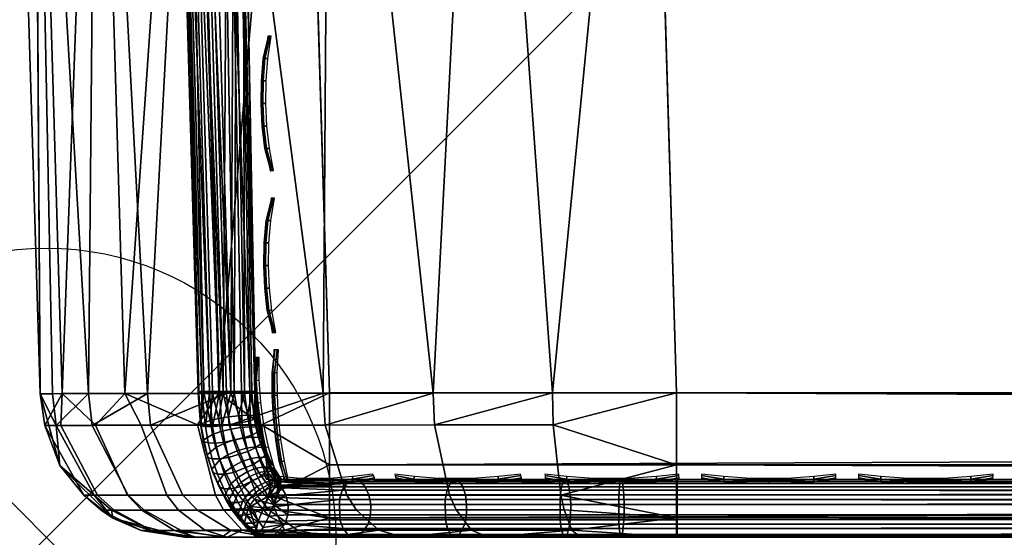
# Model space of a CAD drawing. Header units: inches. Extents: x 0 to 63.6, y -63.6 to 0.
# Tile 2 of 164: x 35.593 to 37.295, y -63.64 to -62.745. Entities that reach past the tile are written whole.
import ezdxf

# ---------------------------------------------------------------- set-up
doc = ezdxf.new("R2010")
doc.units = ezdxf.units.IN
doc.header["$LTSCALE"] = 0.03937
doc.header["$MEASUREMENT"] = 0
doc.header["$PDMODE"] = 35
doc.header["$PDSIZE"] = 1
for name, color, linetype in [('A-FURN-3-NODE', 7, 'Continuous'), ('A-FURN-3-ST', 151, 'Continuous'), ('A-FURN-3-ST-SEAM', 250, 'Continuous'), ('A-FURN-3-STITCH', 15, 'Continuous')]:
    doc.layers.add(name, color=color, linetype=linetype)

msp = doc.modelspace()

# ---------------------------------------------------------------- linework, layer by layer
at = {"layer": 'A-FURN-3-NODE'}
msp.add_point((35.6396, -63.6396), dxfattribs=at)

# ---------------------------------------------------------------- meshes
at = {"layer": 'A-FURN-3-ST'}
mesh = msp.add_polyface(dxfattribs=at)
corners = [(63.147, -63.6396, 5.25), (36.1287, -63.6396, 5.25), (63.147, -63.6061, 5.125), (36.1287, -63.6061, 5.125), (63.147, -63.5146, 5.0335), (36.1287, -63.5146, 5.0335), (63.147, -63.3896, 5), (36.1287, -63.3896, 5), (62.7515, -63.4446, 17.9729), (62.5382, -63.3896, 18), (62.5382, -63.5146, 17.9665), (62.7384, -63.5663, 17.9071), (62.5382, -63.6061, 17.875), (62.5382, -63.6396, 17.75), (62.7189, -63.6275, 17.8091), (36.7288, -63.3896, 18), (36.7288, -63.5146, 17.9665), (36.7288, -63.6061, 17.875), (36.7288, -63.6396, 17.75), (62.7527, -63.3894, 17.9789), (62.4899, -61.169, 18), (62.6465, -58.9307, 17.9626), (62.4398, -56.709, 17.9626), (62.3627, -58.9515, 18), (62.1569, -56.7399, 18), (62.1543, -54.496, 17.9626), (61.8727, -54.537, 18), (61.7904, -52.2946, 17.9626), (61.5104, -52.3456, 18), (62.7034, -56.6802, 17.8528), (62.4167, -54.4579, 17.8528), (62.8152, -54.4002, 17.4505), (62.4474, -52.1753, 17.4505), (62.2754, -52.2065, 17.6781), (62.6421, -54.4252, 17.6781), (62.0513, -52.2472, 17.8528), (62.6377, -52.3967, 16.9008), (62.2095, -50.2284, 16.9008), (62.5557, -52.1559, 17.1854), (62.6463, -52.3951, 5.5004), (62.2181, -50.2266, 5.5004), (62.1095, -52.2375, 5), (62.2979, -52.2031, 5.0381), (62.4753, -54.4504, 5), (62.6647, -54.4227, 5.0381), (62.8253, -54.3993, 5.1466), (62.4575, -52.174, 5.1466), (36.0794, -61.736, 5), (63.0983, -61.1473, 5), (35.9545, -60.0864, 5), (62.97, -58.9081, 5), (35.7541, -58.4442, 5), (35.4788, -56.813, 5), (62.7622, -56.6748, 5), (35.1291, -55.196, 5), (34.7058, -53.5968, 5), (63.397, -63.6396, 5.5002), (35.8787, -63.6396, 5.5), (63.3882, -63.6396, 16.9007), (35.8787, -63.6396, 16.9), (36.6788, -61.7083, 18), (36.5519, -60.031, 18), (36.3484, -58.3614, 18), (36.0686, -56.7027, 18), (35.7132, -55.0587, 18), (35.2829, -53.4326, 18)]
mesh.append_faces([[corners[k] for k in face] for face in [(0, 1, 2), (2, 1, 3), (2, 3, 4), (4, 3, 5), (4, 5, 6), (6, 5, 7), (8, 9, 10), (11, 10, 12), (13, 14, 12), (9, 15, 10), (10, 15, 16), (10, 16, 12), (12, 16, 17), (12, 17, 13), (13, 17, 18), (9, 19, 20), (21, 22, 23), (23, 22, 24), (24, 22, 25), (24, 25, 26), (26, 25, 27), (26, 27, 28), (29, 30, 25, 22), (31, 32, 33, 34), (34, 33, 35, 30), (30, 35, 27, 25), (36, 37, 38), (23, 20, 21), (36, 39, 40), (41, 42, 43), (43, 42, 44), (45, 44, 42, 46), (7, 47, 6), (6, 47, 48), (48, 47, 49), (48, 49, 50), (50, 49, 51), (50, 51, 52), (50, 52, 53), (53, 52, 54), (53, 54, 43), (43, 54, 55), (43, 55, 41), (0, 56, 1), (1, 56, 57), (56, 58, 57), (57, 58, 59), (59, 58, 13), (59, 13, 18), (15, 9, 60), (60, 9, 20), (60, 20, 61), (61, 20, 23), (61, 23, 62), (62, 23, 24), (62, 24, 63), (63, 24, 64), (64, 24, 26), (64, 26, 65), (65, 26, 28)]])
mesh = msp.add_polyface(dxfattribs=at)
corners = [(35.5774, -61.7114, 16.9), (35.6287, -63.3914, 16.9), (35.6177, -61.7642, 17.1847), (35.6499, -63.3913, 17.1146), (35.7125, -63.3912, 17.3209), (35.7275, -61.7584, 17.45), (35.8143, -63.3911, 17.5111), (35.9021, -61.7492, 17.6778), (35.9509, -63.3908, 17.6778), (36.1177, -63.3906, 17.8145), (36.1296, -61.7372, 17.8526), (36.3079, -63.3903, 17.9162), (36.3945, -61.7233, 17.9625), (36.5142, -63.3899, 17.9788), (36.6788, -61.7083, 18), (36.7288, -63.3896, 18), (36.2686, -60.059, 17.9625), (36.5519, -60.031, 18), (36.0666, -58.4023, 17.9625), (36.3484, -58.3614, 18), (35.789, -56.7565, 17.9625), (35.8041, -58.4404, 17.8526), (36.0046, -60.0851, 17.8526), (35.5786, -58.4731, 17.6778), (35.7779, -60.1075, 17.6778), (35.0252, -56.9034, 17.1847), (35.2375, -58.368, 16.9), (35.2969, -58.514, 17.1847), (35.4469, -60.0357, 16.9), (35.4945, -60.1354, 17.1847), (35.6039, -60.1246, 17.45), (35.4056, -58.4983, 17.45), (35.6287, -63.3914, 5.5), (35.5774, -61.7114, 5.5), (35.4469, -60.0357, 5.5), (35.2375, -58.368, 5.5), (34.9497, -56.7121, 5.5), (36.1287, -63.3896, 5), (35.9374, -63.3903, 5.0381), (36.0794, -61.736, 5), (35.8883, -61.7461, 5.0381), (35.9545, -60.0864, 5), (35.764, -60.1052, 5.0381), (35.7541, -58.4442, 5), (35.5648, -58.4718, 5.0381), (35.4788, -56.813, 5), (35.0252, -56.9003, 5.3087), (35.297, -58.5107, 5.3087), (35.4948, -60.1318, 5.3087), (35.6181, -61.7604, 5.3087), (35.6669, -63.3912, 5.3087), (35.7264, -61.7546, 5.1464), (35.7752, -63.3908, 5.1464), (35.6026, -60.1212, 5.1464), (35.4042, -58.4951, 5.1464)]
mesh.append_faces([[corners[k] for k in face] for face in [(0, 1, 2), (2, 3, 4), (2, 4, 5), (5, 4, 6), (5, 6, 7), (7, 6, 8), (7, 8, 9), (7, 9, 10), (10, 9, 11), (10, 11, 12), (12, 11, 13), (12, 13, 14), (14, 13, 15), (12, 14, 16), (16, 14, 17), (16, 17, 18), (18, 17, 19), (18, 19, 20), (18, 21, 22, 16), (16, 22, 10, 12), (21, 23, 24, 22), (22, 24, 7, 10), (25, 26, 27), (27, 26, 28), (27, 28, 29), (29, 28, 0), (29, 0, 2), (29, 2, 5, 30), (30, 5, 7, 24), (30, 24, 23, 31), (29, 30, 31, 27), (32, 1, 33), (33, 1, 0), (33, 0, 34), (34, 0, 28), (34, 28, 35), (35, 28, 26), (35, 26, 36), (37, 38, 39), (39, 38, 40), (39, 40, 41), (41, 40, 42), (41, 42, 43), (43, 42, 44), (43, 44, 45), (35, 46, 47), (35, 47, 34), (34, 47, 48), (34, 48, 33), (33, 48, 49), (33, 49, 32), (32, 49, 50), (50, 49, 51), (50, 51, 52), (52, 51, 40), (52, 40, 38), (42, 40, 51, 53), (53, 51, 49, 48), (53, 48, 47, 54), (42, 53, 54, 44)]])
mesh = msp.add_polyface(dxfattribs=at)
corners = [(35.8676, -63.5925, 5.2022), (35.9133, -63.6275, 5.2543), (35.8612, -63.6276, 5.3126), (35.8045, -63.5926, 5.2729), (35.8216, -63.6276, 5.3888), (35.7565, -63.5926, 5.3652), (35.8033, -63.6276, 5.4727), (35.7343, -63.5926, 5.4669), (35.7542, -63.6064, 5.5), (35.8787, -63.6396, 5.5), (35.8978, -63.6396, 5.4043), (35.952, -63.6396, 5.3232), (35.7041, -63.567, 5.4643), (35.6628, -63.5156, 5.5), (35.637, -63.4462, 5.4587), (35.6287, -63.3914, 5.5), (35.6669, -63.3912, 5.3087), (35.7752, -63.3908, 5.1464), (35.7245, -63.4459, 5.2169), (35.6647, -63.4461, 5.332), (35.728, -63.567, 5.3549), (35.9374, -63.3903, 5.0381), (35.9008, -63.4454, 5.0621), (35.8033, -63.4457, 5.1289), (35.8476, -63.5668, 5.1794), (35.7796, -63.5669, 5.2555), (35.9319, -63.5667, 5.1217), (35.9459, -63.5924, 5.1486), (35.8787, -63.6396, 16.9), (35.7542, -63.6064, 16.9), (35.6628, -63.5156, 16.9), (35.6287, -63.3914, 16.9), (35.6499, -63.3913, 17.1146), (35.6563, -63.4462, 17.1133), (35.7223, -63.567, 17.1002), (35.752, -63.5926, 17.0943), (35.8199, -63.6276, 17.0808), (35.8727, -63.6276, 17.2546), (35.8087, -63.5926, 17.2811), (35.9584, -63.6276, 17.4148), (35.9008, -63.5926, 17.4533), (35.9435, -63.6396, 17.2253), (35.8951, -63.6396, 17.0658), (35.9555, -63.4458, 17.6733), (35.9509, -63.3908, 17.6778), (35.8196, -63.4459, 17.5075), (35.8143, -63.3911, 17.5111), (35.7185, -63.4461, 17.3185), (35.7125, -63.3912, 17.3209), (35.7807, -63.567, 17.2927), (35.8756, -63.5669, 17.4701), (36.003, -63.5668, 17.6257), (35.6177, -61.7642, 17.1847)]
mesh.append_faces([[corners[k] for k in face] for face in [(0, 1, 2, 3), (3, 2, 4, 5), (5, 4, 6, 7), (7, 6, 8), (8, 6, 9), (9, 6, 10), (10, 6, 4), (10, 4, 2), (1, 11, 2), (11, 10, 2), (7, 8, 12), (12, 8, 13), (12, 13, 14), (14, 13, 15), (14, 15, 16), (17, 18, 16), (16, 18, 19), (16, 19, 14), (14, 19, 20, 12), (12, 20, 5, 7), (21, 22, 17), (17, 22, 23), (17, 23, 18), (18, 23, 24, 25), (25, 24, 0, 3), (26, 27, 0, 24), (24, 23, 22, 26), (25, 3, 5, 20), (18, 25, 20, 19), (9, 28, 8), (8, 28, 29), (8, 29, 13), (13, 29, 30), (13, 30, 15), (15, 30, 31), (32, 31, 33), (33, 31, 30), (33, 30, 34), (34, 30, 29), (34, 29, 35), (35, 29, 36), (35, 36, 37, 38), (38, 37, 39, 40), (41, 39, 37), (41, 37, 42), (42, 37, 36), (42, 36, 28), (28, 36, 29), (43, 44, 45), (45, 44, 46), (45, 46, 47), (47, 46, 48), (47, 48, 33), (33, 48, 32), (47, 33, 34, 49), (49, 34, 35, 38), (49, 38, 40, 50), (47, 49, 50, 45), (45, 50, 51, 43), (52, 31, 32)]])
mesh = msp.add_polyface(dxfattribs=at)
corners = [(35.9374, -63.3903, 5.0381), (36.1287, -63.3896, 5), (36.0114, -63.4451, 5.0204), (36.1287, -63.5146, 5.0335), (36.0274, -63.5665, 5.0856), (36.1287, -63.6061, 5.125), (36.0346, -63.5923, 5.1151), (36.0511, -63.6275, 5.1825), (35.9779, -63.6275, 5.2102), (35.9459, -63.5924, 5.1486), (35.9133, -63.6275, 5.2543), (35.8676, -63.5925, 5.2022), (36.1287, -63.6396, 5.25), (36.0331, -63.6396, 5.269), (35.952, -63.6396, 5.3232), (35.9008, -63.4454, 5.0621), (35.9319, -63.5667, 5.1217), (35.9008, -63.5926, 17.4533), (35.9584, -63.6276, 17.4148), (36.0735, -63.6275, 17.5553), (36.0245, -63.5925, 17.6043), (36.2139, -63.6275, 17.6705), (36.1754, -63.5925, 17.7281), (36.3741, -63.6275, 17.7562), (36.3476, -63.5924, 17.8203), (36.5479, -63.6275, 17.8091), (36.5344, -63.5923, 17.8771), (36.7288, -63.6061, 17.875), (36.7288, -63.6396, 17.75), (36.5629, -63.6396, 17.7337), (36.4035, -63.6396, 17.6853), (36.2566, -63.6396, 17.6066), (36.1277, -63.6396, 17.501), (36.0221, -63.6396, 17.3722), (35.9435, -63.6396, 17.2253), (36.5285, -63.5665, 17.9069), (36.7288, -63.5146, 17.9665), (36.5154, -63.445, 17.9727), (36.7288, -63.3896, 18), (36.5142, -63.3899, 17.9788), (36.3103, -63.4453, 17.9104), (36.3079, -63.3903, 17.9162), (36.1212, -63.4455, 17.8092), (36.1177, -63.3906, 17.8145), (35.9555, -63.4458, 17.6733), (35.9509, -63.3908, 17.6778), (35.8756, -63.5669, 17.4701), (36.003, -63.5668, 17.6257), (36.1586, -63.5667, 17.7533), (36.336, -63.5666, 17.8484), (35.8787, -63.6396, 5.5), (35.8978, -63.6396, 5.4043), (35.8951, -63.6396, 17.0658), (35.8787, -63.6396, 16.9)]
mesh.append_faces([[corners[k] for k in face] for face in [(0, 1, 2), (2, 1, 3), (2, 3, 4), (4, 3, 5), (4, 5, 6), (6, 5, 7), (6, 7, 8, 9), (9, 8, 10, 11), (5, 12, 7), (7, 12, 13), (7, 13, 8), (8, 13, 14), (8, 14, 10), (15, 0, 2), (15, 2, 4, 16), (16, 4, 6, 9), (17, 18, 19, 20), (20, 19, 21, 22), (22, 21, 23, 24), (24, 23, 25, 26), (26, 25, 27), (27, 25, 28), (28, 25, 29), (29, 25, 30), (30, 25, 23), (30, 23, 31), (31, 23, 21), (31, 21, 32), (32, 21, 19), (32, 19, 33), (33, 19, 18), (33, 18, 34), (26, 27, 35), (35, 27, 36), (35, 36, 37), (37, 36, 38), (37, 38, 39), (37, 39, 40), (40, 39, 41), (40, 41, 42), (42, 41, 43), (42, 43, 44), (44, 43, 45), (46, 17, 20, 47), (47, 20, 22, 48), (48, 22, 24, 49), (49, 24, 26, 35), (44, 47, 48, 42), (42, 48, 49, 40), (40, 49, 35, 37), (12, 50, 51), (29, 30, 28), (28, 30, 31), (28, 31, 32), (32, 33, 28), (28, 33, 34), (28, 34, 52), (52, 53, 28), (51, 14, 12), (12, 14, 13)]])
at = {"layer": 'A-FURN-3-ST-SEAM'}
mesh = msp.add_polyface(dxfattribs=at)
corners = [(35.7367, -60.1863, 17.6842), (35.7379, -60.1862, 17.6648), (35.857, -61.7989, 17.6648), (35.8558, -61.7989, 17.6842), (35.902, -63.3877, 17.6842), (35.9032, -63.3877, 17.6648), (35.8656, -61.7985, 17.6473), (35.9118, -63.3877, 17.6473), (35.8802, -61.7978, 17.6344), (35.9264, -63.3877, 17.6344), (35.9449, -63.3877, 17.628), (35.8958, -61.7427, 17.628), (35.761, -60.1841, 17.6344), (35.7715, -60.1016, 17.628), (35.9083, -63.3877, 17.7027), (35.8621, -61.7986, 17.7027), (35.743, -60.1857, 17.7027), (35.9212, -63.3877, 17.7173), (35.875, -61.7981, 17.7173), (35.7559, -60.1846, 17.7173), (35.9388, -63.3877, 17.7259), (35.8925, -61.7973, 17.7259), (35.7733, -60.183, 17.7259), (35.9583, -63.3877, 17.7271), (35.9092, -61.7421, 17.7271), (35.7848, -60.1004, 17.7271), (35.7465, -60.1854, 17.6473), (35.8275, -60.0964, 17.6706), (35.8343, -60.1775, 17.6902), (35.9033, -60.9888, 17.6902), (35.8258, -60.1783, 17.7078), (35.8948, -60.9893, 17.7078), (35.8112, -60.1796, 17.7208), (35.8802, -60.9903, 17.7208), (35.9305, -61.7956, 17.7208), (35.9451, -61.7949, 17.7078), (35.9537, -61.7946, 17.6902), (35.952, -61.7401, 17.6706), (35.7106, -59.3655, 17.6292), (35.7987, -60.1807, 17.6292), (35.8677, -60.9911, 17.6292), (35.8161, -60.1792, 17.6377), (35.8852, -60.99, 17.6377), (35.829, -60.178, 17.6522), (35.898, -60.9891, 17.6522), (35.9484, -61.7948, 17.6522), (35.9355, -61.7954, 17.6377), (35.918, -61.7961, 17.6292), (35.9501, -62.5952, 17.6292)]
mesh.append_faces([[corners[k] for k in face] for face in [(0, 1, 2, 3), (3, 2, 4), (5, 2, 6), (7, 6, 8), (7, 8, 9), (10, 8, 11), (11, 8, 12), (11, 12, 13), (3, 14, 15), (3, 15, 16, 0), (15, 17, 18), (15, 18, 19, 16), (18, 20, 21), (18, 21, 22, 19), (21, 23, 24), (21, 24, 22), (22, 24, 25), (26, 12, 8, 6), (1, 26, 6, 2), (27, 28, 29), (29, 28, 30, 31), (31, 30, 32, 33), (33, 32, 25), (25, 24, 33), (33, 24, 34), (33, 34, 35, 31), (31, 35, 36, 29), (37, 27, 29), (13, 38, 39), (13, 39, 40), (40, 39, 41, 42), (42, 41, 43, 44), (44, 43, 27), (27, 37, 44), (44, 45, 46, 42), (42, 46, 47, 40), (40, 47, 11), (11, 47, 48), (11, 13, 40)]])
mesh = msp.add_polyface(dxfattribs=at)
corners = [(35.9388, -63.3877, 17.7259), (35.9583, -63.3877, 17.7271), (35.8925, -61.7973, 17.7259), (35.9033, -60.9888, 17.6902), (35.9537, -61.7946, 17.6902), (35.952, -61.7401, 17.6706), (35.9857, -62.5944, 17.6902), (36.0011, -63.3877, 17.6706), (36, -63.3877, 17.6902), (35.9772, -62.5946, 17.7078), (35.9914, -63.3877, 17.7078), (35.9626, -62.5949, 17.7208), (35.9768, -63.3877, 17.7208), (35.9092, -61.7421, 17.7271), (35.9305, -61.7956, 17.7208), (35.9451, -61.7949, 17.7078), (35.898, -60.9891, 17.6522), (35.9484, -61.7948, 17.6522), (35.8958, -61.7427, 17.628), (35.9501, -62.5952, 17.6292), (35.9449, -63.3877, 17.628), (35.9643, -63.3877, 17.6292), (35.9675, -62.5948, 17.6377), (35.9818, -63.3877, 17.6377), (35.9804, -62.5945, 17.6522), (35.9947, -63.3877, 17.6522), (35.918, -61.7961, 17.6292), (35.9355, -61.7954, 17.6377), (35.9449, -63.3896, 17.628), (35.9643, -63.3896, 17.6292), (35.9817, -63.3896, 17.6377), (35.9946, -63.3896, 17.6522), (36, -63.3896, 17.6901), (35.9914, -63.3896, 17.7078), (35.9768, -63.3896, 17.7208), (35.9582, -63.3896, 17.7271), (35.9388, -63.3896, 17.7259), (35.9212, -63.3896, 17.7173), (35.9264, -63.3896, 17.6344), (35.9264, -63.3877, 17.6344)]
mesh.append_faces([[corners[k] for k in face] for face in [(0, 1, 2), (3, 4, 5), (5, 4, 6), (5, 6, 7), (7, 6, 8), (8, 6, 9), (8, 9, 10), (10, 9, 11), (10, 11, 12), (12, 11, 1), (1, 11, 13), (13, 11, 14), (9, 6, 4, 15), (15, 14, 11, 9), (16, 5, 17), (18, 19, 20), (20, 19, 21), (21, 19, 22), (21, 22, 23), (23, 22, 24), (23, 24, 25), (25, 24, 7), (7, 24, 5), (5, 24, 17), (22, 19, 26, 27), (27, 17, 24, 22), (20, 21, 28), (29, 21, 23), (30, 23, 31), (31, 23, 25), (31, 25, 7), (32, 7, 8), (33, 8, 10), (33, 10, 34), (34, 10, 12), (35, 12, 1), (36, 1, 0), (36, 0, 37), (38, 39, 20)]])
mesh = msp.add_polyface(dxfattribs=at)
corners = [(35.902, -63.3877, 17.6842), (35.857, -61.7989, 17.6648), (35.9032, -63.3877, 17.6648), (35.8656, -61.7985, 17.6473), (35.9118, -63.3877, 17.6473), (35.9264, -63.3877, 17.6344), (35.8802, -61.7978, 17.6344), (35.9449, -63.3877, 17.628), (35.9083, -63.3877, 17.7027), (35.8558, -61.7989, 17.6842), (35.9212, -63.3877, 17.7173), (35.8621, -61.7986, 17.7027), (35.9388, -63.3877, 17.7259), (35.875, -61.7981, 17.7173), (35.9264, -63.3896, 17.6344), (35.9372, -63.4344, 17.6277), (35.9225, -63.4378, 17.6371), (35.9118, -63.3896, 17.6473), (35.906, -63.4443, 17.6673), (35.9032, -63.3896, 17.6648), (35.902, -63.3896, 17.6843), (35.907, -63.4467, 17.685), (35.9083, -63.3896, 17.7027), (35.9143, -63.4479, 17.7012), (35.9212, -63.3896, 17.7173), (35.9266, -63.448, 17.7141), (35.9388, -63.3896, 17.7259), (35.9274, -63.5273, 17.6647), (35.9352, -63.5303, 17.6805), (35.9263, -63.504, 17.6893), (35.9187, -63.5016, 17.6733), (35.9194, -63.4765, 17.6962), (35.912, -63.4747, 17.6801), (35.9255, -63.5216, 17.648), (35.9172, -63.497, 17.6562), (35.9107, -63.4714, 17.6626), (35.9395, -63.5055, 17.6201), (35.9322, -63.4842, 17.6274), (35.9267, -63.4618, 17.6329), (35.9317, -63.4766, 17.7091)]
mesh.append_faces([[corners[k] for k in face] for face in [(0, 1, 2), (2, 3, 4), (5, 6, 7), (0, 8, 9), (8, 10, 11), (10, 12, 13), (14, 15, 16), (14, 16, 17), (17, 16, 18), (17, 18, 19), (19, 18, 20), (20, 18, 21), (20, 21, 22), (22, 21, 23), (22, 23, 24), (24, 23, 25), (24, 25, 26), (27, 28, 29, 30), (30, 29, 31, 32), (32, 31, 23, 21), (33, 27, 30, 34), (34, 30, 32, 35), (35, 32, 21, 18), (36, 33, 34, 37), (37, 34, 35, 38), (38, 35, 18, 16), (31, 39, 25, 23), (24, 12, 10), (24, 10, 22), (22, 10, 8), (22, 8, 20), (20, 8, 0), (20, 0, 19), (19, 0, 2), (19, 2, 4), (19, 4, 17), (17, 4, 5), (17, 5, 14)]])
mesh = msp.add_polyface(dxfattribs=at)
corners = [(35.9449, -63.3896, 17.628), (35.9643, -63.3877, 17.6292), (35.9643, -63.3896, 17.6292), (35.9818, -63.3877, 17.6377), (35.9817, -63.3896, 17.6377), (36.0011, -63.3877, 17.6706), (36.0011, -63.3896, 17.6706), (35.9946, -63.3896, 17.6522), (36.0017, -63.4491, 17.6474), (35.9903, -63.4487, 17.6338), (35.9869, -63.4287, 17.6372), (35.9983, -63.429, 17.6508), (35.9717, -63.4295, 17.6279), (35.9544, -63.4315, 17.6244), (35.9372, -63.4344, 17.6277), (35.9264, -63.3896, 17.6344), (35.9388, -63.3896, 17.7259), (35.9266, -63.448, 17.7141), (35.9427, -63.4468, 17.7217), (35.9582, -63.3896, 17.7271), (35.9773, -63.4414, 17.7183), (35.9768, -63.3896, 17.7208), (35.9915, -63.438, 17.7083), (35.9914, -63.3896, 17.7078), (36.001, -63.4346, 17.6935), (36, -63.3896, 17.6901), (36.0042, -63.4305, 17.6674), (35.9752, -63.4499, 17.6244), (35.9581, -63.4527, 17.6208), (35.9958, -63.4622, 17.7041), (36.005, -63.4572, 17.6896), (36.0078, -63.4513, 17.6639), (35.9412, -63.4569, 17.6238), (35.9267, -63.4618, 17.6329), (35.9225, -63.4378, 17.6371), (36, -63.3877, 17.6902), (35.9768, -63.3877, 17.7208), (35.9583, -63.3877, 17.7271), (35.9449, -63.3877, 17.628)]
mesh.append_faces([[corners[k] for k in face] for face in [(0, 1, 2), (2, 3, 4), (5, 6, 7), (8, 9, 10, 11), (11, 10, 7), (7, 10, 4), (4, 10, 12), (4, 12, 2), (2, 12, 13), (2, 13, 0), (0, 13, 14), (0, 14, 15), (16, 17, 18), (16, 18, 19), (19, 18, 20), (19, 20, 21), (21, 20, 22), (21, 22, 23), (23, 22, 24), (23, 24, 25), (25, 24, 26), (25, 26, 6), (9, 27, 12, 10), (27, 28, 13, 12), (29, 30, 24, 22), (7, 6, 11), (11, 6, 26), (11, 26, 8), (8, 26, 31), (30, 31, 24), (24, 31, 26), (32, 33, 34, 14), (28, 32, 14, 13), (6, 5, 25), (25, 35, 23), (21, 36, 19), (19, 37, 16), (15, 38, 0)]])
mesh = msp.add_polyface(dxfattribs=at)
corners = [(36.012, -63.4841, 17.6372), (36.0005, -63.4833, 17.6236), (35.9947, -63.4664, 17.6294), (36.0061, -63.467, 17.643), (35.9903, -63.4487, 17.6338), (36.0017, -63.4491, 17.6474), (36.0167, -63.5175, 17.6076), (36.0021, -63.5202, 17.5977), (35.9934, -63.5033, 17.6064), (36.0081, -63.5009, 17.6161), (35.9856, -63.4854, 17.6141), (35.9797, -63.4681, 17.62), (35.9752, -63.4499, 17.6244), (36.0112, -63.5346, 17.5887), (35.9959, -63.5416, 17.5832), (35.9911, -63.5345, 17.588), (36.0067, -63.5278, 17.5932), (35.9863, -63.5265, 17.5927), (35.9772, -63.5088, 17.6018), (35.9691, -63.4902, 17.6098), (35.9628, -63.4719, 17.6161), (35.9581, -63.4527, 17.6208), (36.0054, -63.5372, 17.6904), (36.0178, -63.5274, 17.6822), (36.0087, -63.5061, 17.6912), (35.9957, -63.5145, 17.7), (36.0014, -63.4846, 17.6985), (35.9879, -63.4913, 17.7078), (35.9958, -63.4622, 17.7041), (35.9818, -63.4671, 17.7139), (35.9915, -63.438, 17.7083), (35.9773, -63.4414, 17.7183), (36.0101, -63.478, 17.6845), (36.005, -63.4572, 17.6896), (36.0078, -63.4513, 17.6639), (35.9357, -63.5454, 17.6378), (35.938, -63.5521, 17.6542), (35.9274, -63.5273, 17.6647), (35.9255, -63.5216, 17.648), (35.9486, -63.5267, 17.6111), (35.9395, -63.5055, 17.6201), (35.9713, -63.5358, 17.5939), (35.959, -63.5467, 17.6007), (35.9616, -63.5171, 17.6036), (35.953, -63.4972, 17.6121), (35.9322, -63.4842, 17.6274), (35.9463, -63.4775, 17.6188), (35.9267, -63.4618, 17.6329), (35.9412, -63.4569, 17.6238), (35.9764, -63.5443, 17.5888), (35.9737, -63.5524, 17.6908), (35.9631, -63.5276, 17.7014), (35.9544, -63.5018, 17.71), (35.9477, -63.4749, 17.7167), (35.9427, -63.4468, 17.7217), (35.9475, -63.5305, 17.6934), (35.9386, -63.5041, 17.7022), (35.9317, -63.4766, 17.7091), (35.9266, -63.448, 17.7141), (35.9352, -63.5303, 17.6805), (35.9263, -63.504, 17.6893), (35.9194, -63.4765, 17.6962)]
mesh.append_faces([[corners[k] for k in face] for face in [(0, 1, 2, 3), (3, 2, 4, 5), (6, 7, 8, 9), (9, 8, 10, 1), (1, 10, 11, 2), (2, 11, 12, 4), (13, 14, 15, 16), (16, 15, 17, 7), (7, 17, 18, 8), (8, 18, 19, 10), (10, 19, 20, 11), (11, 20, 21, 12), (22, 23, 24, 25), (25, 24, 26, 27), (27, 26, 28, 29), (29, 28, 30, 31), (26, 32, 33, 28), (5, 34, 3), (35, 36, 37, 38), (39, 35, 38, 40), (41, 42, 39, 43), (43, 39, 40, 44), (44, 40, 45, 46), (46, 45, 47, 48), (15, 49, 41, 17), (17, 41, 43, 18), (18, 43, 44, 19), (19, 44, 46, 20), (20, 46, 48, 21), (50, 22, 25, 51), (51, 25, 27, 52), (52, 27, 29, 53), (53, 29, 31, 54), (55, 51, 52, 56), (56, 52, 53, 57), (57, 53, 54, 58), (59, 55, 56, 60), (60, 56, 57, 61)]])
mesh = msp.add_polyface(dxfattribs=at)
corners = [(36.0455, -63.5396, 17.6303), (36.1726, -63.5396, 17.7303), (36.0456, -63.5396, 17.6295), (36.0446, -63.5423, 17.6049), (36.0328, -63.5411, 17.5916), (36.0255, -63.5316, 17.5988), (36.0373, -63.5327, 17.6121), (36.0211, -63.525, 17.6031), (36.0328, -63.526, 17.6165), (36.0167, -63.5175, 17.6076), (36.0283, -63.5185, 17.621), (36.0081, -63.5009, 17.6161), (36.0197, -63.5018, 17.6296), (36.0005, -63.4833, 17.6236), (36.012, -63.4841, 17.6372), (36.0186, -63.5443, 17.5813), (36.0112, -63.5346, 17.5887), (36.0067, -63.5278, 17.5932), (36.0021, -63.5202, 17.5977), (36.0283, -63.5475, 17.6718), (36.0352, -63.5365, 17.6595), (36.0255, -63.5177, 17.6692), (36.0178, -63.5274, 17.6822), (36.0169, -63.4978, 17.6777), (36.0087, -63.5061, 17.6912), (36.0101, -63.478, 17.6845), (36.0014, -63.4846, 17.6985), (36.04, -63.5311, 17.6319), (36.0417, -63.543, 17.6505), (36.0447, -63.5381, 17.6272), (36.0458, -63.5397, 17.6261), (36.0078, -63.4513, 17.6639), (36.005, -63.4572, 17.6896), (36.0124, -63.47, 17.6593), (36.0185, -63.4877, 17.6532), (36.0264, -63.506, 17.6454), (36.0354, -63.5233, 17.6365), (36.0404, -63.545, 17.6544), (36.0061, -63.467, 17.643)]
mesh.append_faces([[corners[k] for k in face] for face in [(0, 1, 2), (3, 4, 5, 6), (6, 5, 7, 8), (8, 7, 9, 10), (10, 9, 11, 12), (12, 11, 13, 14), (4, 15, 16, 5), (5, 16, 17, 7), (7, 17, 18, 9), (19, 20, 21, 22), (22, 21, 23, 24), (24, 23, 25, 26), (27, 28, 0), (27, 0, 29), (29, 0, 2), (29, 2, 30), (31, 32, 33), (33, 32, 25), (33, 25, 34), (34, 25, 23), (34, 23, 35), (35, 23, 21), (35, 21, 36), (36, 21, 20), (36, 20, 27), (27, 20, 37), (38, 31, 33), (38, 33, 14), (14, 33, 34), (14, 34, 12), (12, 34, 35), (12, 35, 10), (10, 35, 36), (10, 36, 8), (8, 36, 27), (8, 27, 29), (8, 29, 6), (6, 29, 30), (6, 30, 3)]])
mesh = msp.add_polyface(dxfattribs=at)
corners = [(36.0367, -63.5457, 17.5877), (36.0226, -63.5491, 17.5773), (36.0186, -63.5443, 17.5813), (36.0328, -63.5411, 17.5916), (36.0237, -63.603, 17.5402), (35.9991, -63.5734, 17.5663), (36.0324, -63.583, 17.5469), (36.0122, -63.5616, 17.567), (36.0268, -63.5537, 17.5732), (36.0079, -63.5568, 17.5713), (36.0037, -63.5518, 17.5755), (35.9959, -63.5416, 17.5832), (36.0112, -63.5346, 17.5887), (35.9568, -63.5862, 17.6355), (35.9652, -63.5905, 17.6507), (35.9584, -63.5794, 17.6574), (35.9502, -63.5753, 17.6421), (35.946, -63.5556, 17.6698), (35.938, -63.5521, 17.6542), (35.9352, -63.5303, 17.6805), (35.9274, -63.5273, 17.6647), (36.024, -63.5704, 17.6724), (36.0226, -63.5684, 17.6734), (36.0149, -63.5888, 17.6692), (35.9926, -63.5866, 17.6721), (36.0339, -63.5537, 17.666), (36.0283, -63.5475, 17.6718), (36.0166, -63.5585, 17.6793), (36.0178, -63.5274, 17.6822), (36.0054, -63.5372, 17.6904), (35.9538, -63.5783, 17.6199), (35.9474, -63.5679, 17.6262), (35.9357, -63.5454, 17.6378), (35.9792, -63.5761, 17.5807), (35.9705, -63.6014, 17.6033), (35.9604, -63.5881, 17.6133), (35.9702, -63.5643, 17.5896), (35.9646, -63.5559, 17.5952), (35.959, -63.5467, 17.6007), (35.9486, -63.5267, 17.6111), (35.9944, -63.5683, 17.571), (35.989, -63.5873, 17.5709), (35.984, -63.5818, 17.5759), (35.9899, -63.563, 17.5754), (35.9816, -63.5521, 17.5837), (35.9764, -63.5443, 17.5888), (35.9713, -63.5358, 17.5939), (35.9911, -63.5345, 17.588), (35.9859, -63.5757, 17.6787), (35.9737, -63.5524, 17.6908), (35.9776, -63.5907, 17.6635), (35.9708, -63.5796, 17.6702), (35.9583, -63.5558, 17.6826), (35.9631, -63.5276, 17.7014), (35.9475, -63.5305, 17.6934)]
mesh.append_faces([[corners[k] for k in face] for face in [(0, 1, 2, 3), (4, 5, 6), (6, 5, 7), (6, 7, 8), (8, 7, 9, 1), (1, 9, 10, 2), (2, 10, 11, 12), (13, 14, 15, 16), (16, 15, 17, 18), (18, 17, 19, 20), (21, 22, 23), (23, 22, 24), (21, 25, 22), (22, 25, 26), (22, 26, 27), (27, 26, 28, 29), (30, 13, 16, 31), (31, 16, 18, 32), (33, 34, 35, 36), (36, 35, 30, 37), (37, 30, 31, 38), (38, 31, 32, 39), (9, 7, 5, 40), (40, 5, 41, 42), (40, 42, 33, 43), (43, 33, 36, 44), (44, 36, 37, 45), (45, 37, 38, 46), (9, 40, 43, 10), (10, 43, 44, 11), (11, 44, 45, 47), (24, 22, 27, 48), (48, 27, 29, 49), (50, 24, 48, 51), (51, 48, 49, 52), (52, 49, 53, 54), (14, 50, 51, 15), (15, 51, 52, 17), (17, 52, 54, 19)]])
mesh = msp.add_polyface(dxfattribs=at)
corners = [(36.0458, -63.5397, 17.6261), (36.1823, -63.5431, 17.7159), (36.0437, -63.5496, 17.5859), (36.1907, -63.5524, 17.7033), (36.0437, -63.5498, 17.5855), (36.0453, -63.5524, 17.5839), (36.0324, -63.583, 17.5469), (36.0532, -63.5662, 17.576), (36.0573, -63.5829, 17.5719), (36.1726, -63.5396, 17.7303), (36.0456, -63.5396, 17.6295), (36.0566, -63.6006, 17.5726), (36.0237, -63.603, 17.5402), (36.0514, -63.6168, 17.5778), (36.014, -63.6224, 17.5452), (36.0061, -63.6352, 17.5617), (36.0316, -63.6378, 17.5976), (36.0069, -63.6345, 17.6222), (36.0191, -63.6393, 17.6101), (36.1701, -63.6393, 17.734), (36.1605, -63.6345, 17.7483), (36.1524, -63.6241, 17.7603), (36.0013, -63.6294, 17.6287), (36.0057, -63.6122, 17.6531), (36.147, -63.6092, 17.7684), (36.0149, -63.5888, 17.6692), (36.1463, -63.5741, 17.7694), (36.024, -63.5704, 17.6724), (36.1509, -63.5584, 17.7627), (36.0339, -63.5537, 17.666), (36.1584, -63.5467, 17.7515), (36.0417, -63.543, 17.6505), (36.0455, -63.5396, 17.6303), (36.0013, -63.6296, 17.6283), (36.1799, -63.6378, 17.7193), (36.0408, -63.5502, 17.5836), (36.0367, -63.5457, 17.5877), (36.0446, -63.5423, 17.6049), (36.0328, -63.5411, 17.5916), (36.0268, -63.5537, 17.5732), (36.0226, -63.5491, 17.5773), (36.0404, -63.545, 17.6544), (36.0352, -63.5365, 17.6595), (36.0283, -63.5475, 17.6718), (36.04, -63.5311, 17.6319)]
mesh.append_faces([[corners[k] for k in face] for face in [(0, 1, 2), (2, 3, 4), (4, 3, 5), (4, 5, 6), (6, 5, 7), (6, 7, 8), (9, 0, 10), (8, 11, 6), (6, 11, 12), (12, 11, 13), (12, 13, 14), (15, 13, 16), (17, 18, 19, 20), (20, 21, 22), (22, 21, 23), (23, 21, 24), (23, 24, 25), (25, 24, 26), (25, 26, 27), (27, 26, 28), (27, 28, 29), (29, 30, 31), (31, 9, 32), (22, 33, 20), (20, 33, 17), (34, 19, 18, 16), (4, 35, 2), (2, 35, 36), (2, 36, 37), (37, 36, 38), (4, 6, 35), (35, 6, 39), (35, 39, 40, 36), (31, 41, 29), (29, 41, 42), (29, 42, 43), (41, 31, 44), (37, 0, 2)]])
mesh = msp.add_polyface(dxfattribs=at)
corners = [(36.0437, -63.5496, 17.5859), (36.1823, -63.5431, 17.7159), (36.1907, -63.5524, 17.7033), (36.0573, -63.5829, 17.5719), (36.0532, -63.5662, 17.576), (36.197, -63.5662, 17.694), (36.2002, -63.5829, 17.6892), (36.3637, -63.5662, 17.7835), (36.3659, -63.5829, 17.7781), (36.3624, -63.5396, 17.8301), (36.5397, -63.5431, 17.8639), (36.3536, -63.5431, 17.8078), (36.3469, -63.5396, 17.8239), (36.1933, -63.5396, 17.7439), (36.1726, -63.5396, 17.7303), (36.0458, -63.5397, 17.6261), (36.3655, -63.6006, 17.7791), (36.1996, -63.6006, 17.69), (36.0566, -63.6006, 17.5726), (36.1605, -63.6345, 17.7483), (36.1701, -63.6393, 17.734), (36.3452, -63.6393, 17.8281), (36.3386, -63.6345, 17.8439), (36.5355, -63.6393, 17.8854), (36.5322, -63.6345, 17.9022), (36.5294, -63.6241, 17.9164), (36.3331, -63.6241, 17.8573), (36.1524, -63.6241, 17.7603), (36.0339, -63.5537, 17.666), (36.1509, -63.5584, 17.7627), (36.1584, -63.5467, 17.7515), (36.0417, -63.543, 17.6505), (36.5275, -63.6092, 17.9259), (36.3294, -63.6092, 17.8662), (36.147, -63.6092, 17.7684), (36.5273, -63.5741, 17.9272), (36.3289, -63.5741, 17.8674), (36.1463, -63.5741, 17.7694), (36.5288, -63.5584, 17.9192), (36.332, -63.5584, 17.8599), (36.5314, -63.5467, 17.906), (36.3372, -63.5467, 17.8475), (36.0453, -63.5524, 17.5839), (36.3594, -63.5524, 17.7939), (36.1955, -63.6168, 17.6961), (36.0514, -63.6168, 17.5778), (36.1799, -63.6378, 17.7193), (36.0316, -63.6378, 17.5976), (36.3627, -63.6168, 17.7858), (36.352, -63.6378, 17.8117), (36.5389, -63.6378, 17.868)]
mesh.append_faces([[corners[k] for k in face] for face in [(0, 1, 2), (3, 4, 5, 6), (6, 5, 7, 8), (9, 10, 11), (9, 11, 12), (12, 11, 13), (13, 11, 1), (13, 1, 14), (14, 1, 15), (8, 16, 17, 6), (6, 17, 18, 3), (19, 20, 21, 22), (22, 21, 23, 24), (24, 25, 26, 22), (22, 26, 27, 19), (28, 29, 30), (31, 30, 14), (25, 32, 33, 26), (26, 33, 34, 27), (32, 35, 36, 33), (33, 36, 37, 34), (35, 38, 39, 36), (36, 39, 29, 37), (38, 40, 41, 39), (39, 41, 30, 29), (40, 9, 41), (41, 9, 12), (41, 12, 13), (41, 13, 30), (30, 13, 14), (2, 5, 4, 42), (2, 1, 11, 43), (5, 2, 43, 7), (17, 44, 45, 18), (44, 46, 47, 45), (44, 17, 16, 48), (46, 44, 48, 49), (20, 46, 49, 21), (21, 49, 50, 23)]])
mesh = msp.add_polyface(dxfattribs=at)
corners = [(36.3659, -63.5829, 17.7781), (36.3637, -63.5662, 17.7835), (36.5448, -63.5662, 17.8381), (36.5459, -63.5829, 17.8324), (36.6374, -63.5662, 17.8517), (36.638, -63.5829, 17.8459), (36.6332, -63.5396, 17.8952), (36.7296, -63.5431, 17.8826), (36.6349, -63.5431, 17.878), (36.5445, -63.5396, 17.8825), (36.5397, -63.5431, 17.8639), (36.5364, -63.5396, 17.881), (36.3624, -63.5396, 17.8301), (36.6379, -63.6006, 17.847), (36.5457, -63.6006, 17.8334), (36.3655, -63.6006, 17.7791), (36.5322, -63.6345, 17.9022), (36.5355, -63.6393, 17.8854), (36.6328, -63.6393, 17.8997), (36.6311, -63.6345, 17.9168), (36.7296, -63.6393, 17.9045), (36.7296, -63.6345, 17.9217), (36.7296, -63.6241, 17.9362), (36.6297, -63.6241, 17.9312), (36.5294, -63.6241, 17.9164), (36.7296, -63.6092, 17.9459), (36.6288, -63.6092, 17.9409), (36.5275, -63.6092, 17.9259), (36.7296, -63.5741, 17.9472), (36.6287, -63.5741, 17.9422), (36.5273, -63.5741, 17.9272), (36.7296, -63.5584, 17.939), (36.6295, -63.5584, 17.9341), (36.5288, -63.5584, 17.9192), (36.7296, -63.5467, 17.9255), (36.6308, -63.5467, 17.9207), (36.5314, -63.5467, 17.906), (36.7296, -63.5396, 17.9), (36.3594, -63.5524, 17.7939), (36.3536, -63.5431, 17.8078), (36.5427, -63.5524, 17.8491), (36.6364, -63.5524, 17.8629), (36.7296, -63.5524, 17.8675), (36.3627, -63.6168, 17.7858), (36.5443, -63.6168, 17.8406), (36.6372, -63.6168, 17.8542), (36.352, -63.6378, 17.8117), (36.5389, -63.6378, 17.868), (36.6345, -63.6378, 17.8821), (36.7296, -63.6168, 17.8588), (36.7296, -63.6378, 17.8868)]
mesh.append_faces([[corners[k] for k in face] for face in [(0, 1, 2, 3), (3, 2, 4, 5), (6, 7, 8), (6, 8, 9), (9, 8, 10), (9, 10, 11), (11, 10, 12), (5, 13, 14, 3), (3, 14, 15, 0), (16, 17, 18, 19), (19, 18, 20, 21), (21, 22, 23, 19), (19, 23, 24, 16), (22, 25, 26, 23), (23, 26, 27, 24), (25, 28, 29, 26), (26, 29, 30, 27), (28, 31, 32, 29), (29, 32, 33, 30), (31, 34, 35, 32), (32, 35, 36, 33), (35, 37, 6), (35, 6, 9), (35, 9, 36), (36, 9, 11), (36, 11, 12), (38, 39, 10, 40), (40, 10, 8, 41), (41, 8, 7, 42), (1, 38, 40, 2), (2, 40, 41, 4), (43, 15, 14, 44), (44, 14, 13, 45), (46, 43, 44, 47), (47, 44, 45, 48), (48, 45, 49, 50), (17, 47, 48, 18), (18, 48, 50, 20)]])
mesh = msp.add_polyface(dxfattribs=at)
corners = [(36.638, -63.5829, 17.8459), (36.6374, -63.5662, 17.8517), (36.7296, -63.5662, 17.8563), (36.7296, -63.5829, 17.8505), (46.2537, -63.5705, 17.8538), (46.2537, -63.5543, 17.8646), (36.7296, -63.5524, 17.8675), (46.2537, -63.5434, 17.8809), (36.7296, -63.5431, 17.8826), (41.4917, -63.5396, 17.9), (36.7296, -63.5396, 17.9), (36.6332, -63.5396, 17.8952), (46.2537, -63.5396, 17.9), (46.2537, -63.5896, 17.85), (36.7296, -63.6006, 17.8515), (36.6379, -63.6006, 17.847), (36.7296, -63.6345, 17.9217), (36.7296, -63.6393, 17.9045), (46.2537, -63.6358, 17.9192), (46.2537, -63.6396, 17.9), (36.7296, -63.6378, 17.8868), (46.2537, -63.6358, 17.8809), (46.2537, -63.625, 17.8647), (36.7296, -63.6168, 17.8588), (46.2537, -63.6088, 17.8538), (46.2537, -63.625, 17.9354), (36.7296, -63.6241, 17.9362), (46.2537, -63.6087, 17.9462), (36.7296, -63.6092, 17.9459), (46.2537, -63.5896, 17.95), (36.7296, -63.5741, 17.9472), (46.2537, -63.5705, 17.9462), (36.7296, -63.5584, 17.939), (46.2537, -63.5543, 17.9354), (36.7296, -63.5467, 17.9255), (46.2537, -63.5434, 17.9191), (36.6308, -63.5467, 17.9207), (36.6364, -63.5524, 17.8629), (36.6372, -63.6168, 17.8542)]
mesh.append_faces([[corners[k] for k in face] for face in [(0, 1, 2, 3), (3, 2, 4), (4, 2, 5), (5, 2, 6), (5, 6, 7), (7, 6, 8), (7, 8, 9), (9, 8, 10), (10, 8, 11), (9, 12, 7), (4, 13, 3), (3, 13, 14), (3, 14, 15, 0), (16, 17, 18), (18, 17, 19), (19, 17, 20), (19, 20, 21), (21, 20, 22), (22, 20, 23), (22, 23, 24), (24, 23, 14), (24, 14, 13), (18, 25, 16), (16, 25, 26), (25, 27, 26), (26, 27, 28), (27, 29, 28), (28, 29, 30), (29, 31, 30), (30, 31, 32), (31, 33, 32), (32, 33, 34), (33, 35, 34), (34, 35, 9), (34, 9, 10), (35, 12, 9), (34, 10, 36), (1, 37, 6, 2), (38, 15, 14, 23)]])
mesh = msp.add_polyface(dxfattribs=at)
corners = [(36.014, -63.6224, 17.5452), (36.0514, -63.6168, 17.5778), (36.0061, -63.6352, 17.5617), (36.0316, -63.6378, 17.5976), (36.0016, -63.6396, 17.5836), (36.0191, -63.6393, 17.6101), (36.0069, -63.6345, 17.6222), (36.0013, -63.6296, 17.6283), (36.0012, -63.6298, 17.6279), (35.9991, -63.5734, 17.5663), (36.0237, -63.603, 17.5402), (35.989, -63.5873, 17.5709), (35.9817, -63.6142, 17.5921), (35.986, -63.6237, 17.6066), (35.995, -63.6288, 17.6211), (35.9889, -63.6221, 17.6271), (35.98, -63.6171, 17.6125), (35.9831, -63.6152, 17.6329), (35.9743, -63.6104, 17.6182), (35.9723, -63.601, 17.6436), (35.9637, -63.5965, 17.6286), (35.9652, -63.5905, 17.6507), (35.9568, -63.5862, 17.6355), (36.0013, -63.6294, 17.6287), (36.0057, -63.6122, 17.6531), (36.0013, -63.6223, 17.6399), (36.0149, -63.5888, 17.6692), (35.9995, -63.5969, 17.6652), (35.9847, -63.6012, 17.6565), (35.9955, -63.6154, 17.6457), (35.9926, -63.5866, 17.6721), (35.9776, -63.5907, 17.6635), (35.976, -63.6079, 17.5978), (35.9705, -63.6014, 17.6033), (35.9604, -63.5881, 17.6133), (35.9538, -63.5783, 17.6199), (35.984, -63.5818, 17.5759), (35.9792, -63.5761, 17.5807)]
mesh.append_faces([[corners[k] for k in face] for face in [(0, 1, 2), (2, 3, 4), (4, 3, 5), (4, 5, 6), (7, 8, 6), (6, 8, 4), (9, 10, 11), (11, 10, 0), (11, 0, 2), (11, 2, 12), (12, 2, 4), (12, 4, 13), (13, 4, 14), (13, 14, 15, 16), (16, 15, 17, 18), (18, 17, 19, 20), (20, 19, 21, 22), (4, 8, 14), (14, 8, 7), (14, 7, 23), (24, 25, 23), (23, 25, 15), (23, 15, 14), (26, 27, 24), (24, 27, 28), (24, 28, 29), (29, 28, 19, 17), (26, 30, 27), (27, 30, 31, 28), (28, 31, 21, 19), (15, 25, 29, 17), (12, 13, 16, 32), (32, 16, 18, 33), (33, 18, 20, 34), (34, 20, 22, 35), (11, 12, 32, 36), (36, 32, 33, 37), (25, 24, 29)]])
at = {"layer": 'A-FURN-3-STITCH'}
mesh = msp.add_polymesh((7, 4), dxfattribs=at)
for k, corner in enumerate([(36.0279, -62.7733, 17.7447), (36.0265, -62.7733, 17.7425), (36.0236, -62.7734, 17.7382), (36.0221, -62.7734, 17.736), (36.0223, -62.8117, 17.749), (36.0171, -62.8118, 17.7493), (36.0142, -62.8119, 17.745), (36.0165, -62.8119, 17.7404), (36.0192, -62.8506, 17.7516), (36.014, -62.8507, 17.752), (36.0111, -62.8508, 17.7477), (36.0133, -62.8507, 17.743), (36.0186, -62.8897, 17.7525), (36.0134, -62.8898, 17.7529), (36.0105, -62.8899, 17.7486), (36.0128, -62.8898, 17.7439), (36.0205, -62.9288, 17.7517), (36.0154, -62.9289, 17.7521), (36.0124, -62.9289, 17.7477), (36.0147, -62.9289, 17.7431), (36.025, -62.9675, 17.7492), (36.0198, -62.9676, 17.7495), (36.0169, -62.9677, 17.7452), (36.0192, -62.9676, 17.7405), (36.032, -63.0058, 17.7449), (36.0305, -63.0058, 17.7428), (36.0276, -63.0059, 17.7385), (36.0262, -63.0059, 17.7363)]):
    mesh.set_mesh_vertex(divmod(k, 4), corner)
mesh = msp.add_polymesh((7, 4), dxfattribs=at)
for k, corner in enumerate([(36.0336, -63.0533, 17.7447), (36.0322, -63.0533, 17.7425), (36.0292, -63.0533, 17.7382), (36.0278, -63.0534, 17.736), (36.0276, -63.0917, 17.749), (36.0225, -63.0917, 17.7493), (36.0195, -63.0918, 17.745), (36.0218, -63.0918, 17.7404), (36.0242, -63.1306, 17.7516), (36.019, -63.1306, 17.752), (36.0161, -63.1306, 17.7477), (36.0184, -63.1306, 17.743), (36.0233, -63.1696, 17.7525), (36.0181, -63.1697, 17.7529), (36.0152, -63.1697, 17.7486), (36.0175, -63.1697, 17.7439), (36.025, -63.2087, 17.7517), (36.0198, -63.2088, 17.7521), (36.0169, -63.2088, 17.7477), (36.0191, -63.2088, 17.7431), (36.0292, -63.2475, 17.7492), (36.024, -63.2475, 17.7495), (36.0211, -63.2476, 17.7452), (36.0233, -63.2476, 17.7405), (36.0359, -63.2858, 17.7449), (36.0344, -63.2858, 17.7428), (36.0314, -63.2858, 17.7385), (36.03, -63.2859, 17.7363)]):
    mesh.set_mesh_vertex(divmod(k, 4), corner)
mesh = msp.add_polymesh((7, 4), dxfattribs=at)
for k, corner in enumerate([(36.007, -63.3286, 17.7313), (36.0057, -63.3286, 17.7291), (36.003, -63.3286, 17.7246), (36.0016, -63.3286, 17.7224), (36.0071, -63.3677, 17.7314), (36.002, -63.3686, 17.7315), (35.9993, -63.3686, 17.7271), (36.0017, -63.3677, 17.7225), (36.0099, -63.4066, 17.73), (36.0048, -63.4075, 17.73), (36.0021, -63.4076, 17.7256), (36.0045, -63.4067, 17.7211), (36.0152, -63.4452, 17.7269), (36.0101, -63.4461, 17.727), (36.0074, -63.4462, 17.7225), (36.0098, -63.4453, 17.718), (36.0232, -63.4833, 17.7223), (36.018, -63.4842, 17.7223), (36.0153, -63.4842, 17.7179), (36.0178, -63.4833, 17.7134), (36.0336, -63.5204, 17.7161), (36.0285, -63.5213, 17.7162), (36.0258, -63.5213, 17.7117), (36.0282, -63.5205, 17.7072), (36.0465, -63.5565, 17.7084), (36.0451, -63.5566, 17.7062), (36.0424, -63.5566, 17.7018), (36.0411, -63.5566, 17.6995)]):
    mesh.set_mesh_vertex(divmod(k, 4), corner)
mesh = msp.add_polymesh((7, 4), dxfattribs=at)
for k, corner in enumerate([(36.0405, -63.3157, 17.7498), (36.0386, -63.3156, 17.748), (36.0346, -63.3154, 17.7447), (36.0326, -63.3153, 17.743), (36.0386, -63.3548, 17.7494), (36.0337, -63.3555, 17.7511), (36.0297, -63.3552, 17.7477), (36.0307, -63.3544, 17.7426), (36.0387, -63.3938, 17.7467), (36.0338, -63.3945, 17.7484), (36.0298, -63.3942, 17.745), (36.0308, -63.3934, 17.74), (36.0407, -63.4325, 17.7418), (36.0358, -63.4332, 17.7434), (36.0319, -63.433, 17.74), (36.0328, -63.4321, 17.735), (36.0448, -63.4707, 17.7345), (36.0399, -63.4714, 17.7362), (36.036, -63.4712, 17.7328), (36.0369, -63.4703, 17.7277), (36.0508, -63.5082, 17.725), (36.0459, -63.5088, 17.7267), (36.042, -63.5086, 17.7233), (36.0429, -63.5077, 17.7182), (36.0588, -63.5447, 17.7134), (36.0568, -63.5446, 17.7117), (36.0528, -63.5443, 17.7083), (36.0509, -63.5442, 17.7066)]):
    mesh.set_mesh_vertex(divmod(k, 4), corner)
mesh = msp.add_polymesh((7, 4), dxfattribs=at)
for k, corner in enumerate([(36.0158, -63.5303, 17.6798), (36.0167, -63.5325, 17.6786), (36.0184, -63.5368, 17.6763), (36.0192, -63.5389, 17.6751), (36.0431, -63.5346, 17.7075), (36.0418, -63.5393, 17.7093), (36.0435, -63.5436, 17.707), (36.0465, -63.5432, 17.7028), (36.0723, -63.5372, 17.7334), (36.071, -63.5419, 17.7352), (36.0727, -63.5462, 17.7329), (36.0757, -63.5458, 17.7287), (36.1032, -63.538, 17.7574), (36.1018, -63.5427, 17.7592), (36.1035, -63.547, 17.7569), (36.1066, -63.5467, 17.7527), (36.1355, -63.5372, 17.7793), (36.1342, -63.5419, 17.7812), (36.1359, -63.5462, 17.7788), (36.1389, -63.5458, 17.7746), (36.1692, -63.5346, 17.7991), (36.1678, -63.5393, 17.8009), (36.1695, -63.5436, 17.7985), (36.1726, -63.5432, 17.7943), (36.2039, -63.5303, 17.8165), (36.2047, -63.5325, 17.8154), (36.2065, -63.5368, 17.813), (36.2073, -63.539, 17.8118)]):
    mesh.set_mesh_vertex(divmod(k, 4), corner)
mesh = msp.add_polymesh((7, 4), dxfattribs=at)
for k, corner in enumerate([(36.242, -63.5303, 17.838), (36.2425, -63.5325, 17.8366), (36.2435, -63.5368, 17.8339), (36.244, -63.5389, 17.8326), (36.2755, -63.5346, 17.8577), (36.2747, -63.5393, 17.8598), (36.2757, -63.5436, 17.8571), (36.2776, -63.5432, 17.8522), (36.3104, -63.5372, 17.8751), (36.3096, -63.5419, 17.8772), (36.3106, -63.5462, 17.8745), (36.3125, -63.5458, 17.8697), (36.3464, -63.538, 17.8903), (36.3456, -63.5427, 17.8924), (36.3466, -63.547, 17.8897), (36.3485, -63.5467, 17.8849), (36.3833, -63.5372, 17.9031), (36.3825, -63.5419, 17.9052), (36.3836, -63.5462, 17.9025), (36.3854, -63.5458, 17.8977), (36.421, -63.5346, 17.9135), (36.4201, -63.5393, 17.9156), (36.4212, -63.5436, 17.9129), (36.423, -63.5432, 17.908), (36.459, -63.5303, 17.9213), (36.4595, -63.5325, 17.92), (36.4606, -63.5368, 17.9173), (36.4611, -63.539, 17.9159)]):
    mesh.set_mesh_vertex(divmod(k, 4), corner)
mesh = msp.add_polymesh((7, 4), dxfattribs=at)
for k, corner in enumerate([(36.5013, -63.5303, 17.9323), (36.5015, -63.5325, 17.9308), (36.5018, -63.5368, 17.9279), (36.502, -63.5389, 17.9265), (36.5388, -63.5346, 17.9426), (36.5386, -63.5393, 17.9448), (36.5389, -63.5436, 17.9419), (36.5394, -63.5432, 17.9368), (36.5771, -63.5372, 17.9504), (36.5768, -63.5419, 17.9527), (36.5771, -63.5462, 17.9498), (36.5777, -63.5458, 17.9446), (36.6158, -63.538, 17.9557), (36.6155, -63.5427, 17.958), (36.6158, -63.547, 17.9551), (36.6164, -63.5467, 17.9499), (36.6548, -63.5372, 17.9586), (36.6545, -63.5419, 17.9608), (36.6548, -63.5462, 17.9579), (36.6554, -63.5458, 17.9528), (36.6938, -63.5346, 17.9588), (36.6935, -63.5393, 17.9611), (36.6939, -63.5436, 17.9582), (36.6944, -63.5432, 17.953), (36.7326, -63.5303, 17.9566), (36.7327, -63.5325, 17.9552), (36.733, -63.5368, 17.9523), (36.7332, -63.539, 17.9508)]):
    mesh.set_mesh_vertex(divmod(k, 4), corner)
mesh = msp.add_polymesh((7, 4), dxfattribs=at)
for k, corner in enumerate([(36.7718, -63.5303, 17.9558), (36.7718, -63.5325, 17.9543), (36.7717, -63.5368, 17.9514), (36.7717, -63.5389, 17.9499), (36.8102, -63.5346, 17.9615), (36.8103, -63.5393, 17.9637), (36.8102, -63.5436, 17.9608), (36.8101, -63.5432, 17.9556), (36.8491, -63.5372, 17.9646), (36.8492, -63.5419, 17.9669), (36.8491, -63.5462, 17.964), (36.849, -63.5458, 17.9588), (36.8882, -63.538, 17.9652), (36.8883, -63.5427, 17.9675), (36.8882, -63.547, 17.9646), (36.8881, -63.5467, 17.9594), (36.9273, -63.5372, 17.9633), (36.9273, -63.5419, 17.9656), (36.9272, -63.5462, 17.9627), (36.9272, -63.5458, 17.9575), (36.966, -63.5346, 17.9589), (36.9661, -63.5393, 17.9611), (36.966, -63.5436, 17.9582), (36.9659, -63.5432, 17.953), (37.0043, -63.5303, 17.9519), (37.0042, -63.5325, 17.9505), (37.0042, -63.5368, 17.9476), (37.0042, -63.539, 17.9461)]):
    mesh.set_mesh_vertex(divmod(k, 4), corner)
mesh = msp.add_polymesh((7, 4), dxfattribs=at)
for k, corner in enumerate([(37.0433, -63.5303, 17.9558), (37.0433, -63.5325, 17.9543), (37.0432, -63.5368, 17.9514), (37.0432, -63.5389, 17.9499), (37.0818, -63.5346, 17.9615), (37.0818, -63.5393, 17.9637), (37.0818, -63.5436, 17.9608), (37.0817, -63.5432, 17.9556), (37.1207, -63.5372, 17.9646), (37.1207, -63.5419, 17.9669), (37.1206, -63.5462, 17.964), (37.1206, -63.5458, 17.9588), (37.1597, -63.538, 17.9652), (37.1598, -63.5427, 17.9675), (37.1597, -63.547, 17.9646), (37.1596, -63.5467, 17.9594), (37.1988, -63.5372, 17.9633), (37.1988, -63.5419, 17.9656), (37.1988, -63.5462, 17.9627), (37.1987, -63.5458, 17.9575), (37.2375, -63.5346, 17.9589), (37.2376, -63.5393, 17.9611), (37.2375, -63.5436, 17.9582), (37.2375, -63.5432, 17.953), (37.2758, -63.5303, 17.9519), (37.2758, -63.5325, 17.9505), (37.2757, -63.5368, 17.9476), (37.2757, -63.539, 17.9461)]):
    mesh.set_mesh_vertex(divmod(k, 4), corner)

doc.saveas('drawing.dxf')
